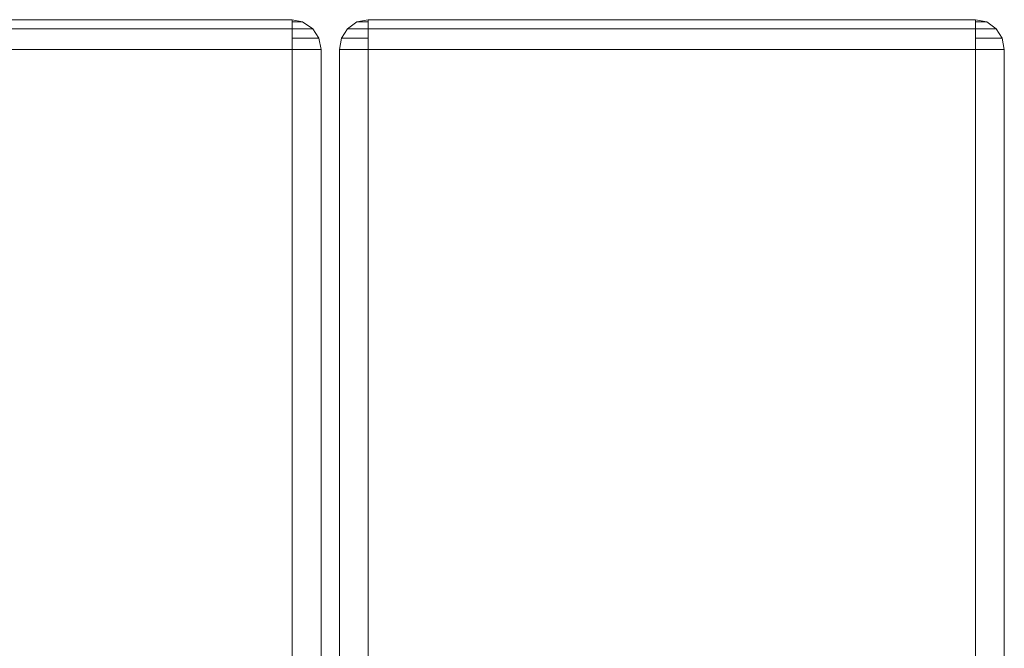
# Model space of a CAD drawing. Header units: millimetres. Extents: x 0 to 74930, y -1933 to 40510.
# Tile 48 of 256: x 36830 to 37033, y 11587 to 11716. Entities that reach past the tile are written whole.
import ezdxf

# ---------------------------------------------------------------- set-up
doc = ezdxf.new("R2010")
doc.units = ezdxf.units.MM
doc.header["$LTSCALE"] = 100
doc.layers.add('T--L9071_TERREIN_INR_Tafels', color=30, linetype='Continuous')

# ---------------------------------------------------------------- blocks, each defined once
blk = doc.blocks.new('Picknicktafel 180x160cm')
at = {"layer": 'T--L9071_TERREIN_INR_Tafels', "color": 30, "lineweight": 0}
for p, q in [((3.8, 1144.34), (1.9, 1143.07)), ((1.9, 1143.07), (3.8, 1144.34)), ((6.12, 1144.76), (3.8, 1144.34)), ((3.8, 1144.34), (6.12, 1144.76)), ((3.8, 1143.92), (3.8, 1144.34)), ((3.8, 1144.34), (3.8, 1143.92)), ((6.12, 1144.76), (6.12, 1144.34)), ((1794.09, 1144.76), (6.12, 1144.76)), ((1794.09, 1144.76), (6.12, 1144.76)), ((6.12, 1144.34), (6.12, 1144.76)), ((6.12, 1144.76), (1794.09, 1144.76)), ((6.12, 1144.76), (1794.09, 1144.76)), ((6.12, 1144.34), (6.12, 1143.07)), ((6.12, 1143.07), (6.12, 1144.34)), ((1.9, 1143.07), (0.42, 1141.18)), ((0.42, 1141.18), (1.9, 1143.07)), ((1.9, 1142.44), (1.9, 1143.07)), ((1.9, 1143.07), (1.9, 1142.44)), ((1.9, 1140.96), (1.9, 1142.44)), ((1.9, 1142.44), (1.9, 1140.96)), ((3.8, 1142.65), (3.8, 1143.92)), ((3.8, 1143.92), (3.8, 1142.65)), ((3.8, 1140.96), (3.8, 1142.65)), ((3.8, 1142.65), (3.8, 1140.96)), ((6.12, 1143.07), (6.12, 1141.18)), ((6.12, 1141.18), (6.12, 1143.07)), ((0.42, 1141.18), (0, 1138.85)), ((0, 1138.85), (0.42, 1141.18)), ((0.42, 1140.75), (0.42, 1141.18)), ((0.42, 1141.18), (0.42, 1140.75)), ((0.42, 1139.91), (0.42, 1140.75)), ((0.42, 1140.75), (0.42, 1139.91)), ((1.9, 1138.85), (1.9, 1140.96)), ((1.9, 1140.96), (1.9, 1138.85)), ((3.8, 1138.85), (3.8, 1140.96)), ((3.8, 1140.96), (3.8, 1138.85)), ((6.12, 1141.18), (6.12, 1138.85)), ((6.12, 1138.85), (6.12, 1141.18)), ((0.42, 1138.85), (0, 1138.85)), ((0, 1138.85), (0.42, 1138.85)), ((0, 1138.85), (0, 1013.67)), ((0, 1013.67), (0, 1138.85)), ((0.42, 1138.85), (0.42, 1139.91)), ((0.42, 1139.91), (0.42, 1138.85)), ((1.9, 1138.85), (0.42, 1138.85)), ((0.42, 1138.85), (1.9, 1138.85)), ((3.8, 1138.85), (1.9, 1138.85)), ((1.9, 1138.85), (3.8, 1138.85)), ((1.9, 1138.85), (1.9, 1013.67)), ((1.9, 1013.67), (1.9, 1138.85)), ((6.12, 1138.85), (3.8, 1138.85)), ((3.8, 1138.85), (6.12, 1138.85)), ((1794.09, 1138.85), (6.12, 1138.85)), ((6.12, 1013.67), (6.12, 1138.85)), ((1794.09, 1138.85), (6.12, 1138.85)), ((6.12, 1138.85), (6.12, 1013.67)), ((6.12, 1138.85), (1794.09, 1138.85)), ((6.12, 1138.85), (1794.09, 1138.85)), ((0, 1013.67), (0.42, 1013.67)), ((0.42, 1011.35), (0, 1013.67)), ((0, 1013.67), (0.42, 1011.35)), ((0.42, 1013.67), (0, 1013.67)), ((0.42, 1013.67), (1.9, 1013.67)), ((1.9, 1013.67), (0.42, 1013.67)), ((0.42, 1012.62), (0.42, 1013.67)), ((0.42, 1013.67), (0.42, 1012.62)), ((0.42, 1011.77), (0.42, 1012.62)), ((0.42, 1012.62), (0.42, 1011.77)), ((1.9, 1013.67), (3.8, 1013.67)), ((3.8, 1013.67), (1.9, 1013.67)), ((1.9, 1011.56), (1.9, 1013.67)), ((1.9, 1013.67), (1.9, 1011.56)), ((3.8, 1013.67), (6.12, 1013.67)), ((6.12, 1013.67), (3.8, 1013.67)), ((3.8, 1011.56), (3.8, 1013.67)), ((3.8, 1013.67), (3.8, 1011.56)), ((1794.09, 1013.67), (6.12, 1013.67)), ((6.12, 1013.67), (6.12, 1011.35)), ((1794.09, 1013.67), (6.12, 1013.67)), ((6.12, 1011.35), (6.12, 1013.67)), ((6.12, 1013.67), (1794.09, 1013.67)), ((6.12, 1013.67), (1794.09, 1013.67)), ((0.42, 1011.35), (0.42, 1011.77)), ((0.42, 1011.77), (0.42, 1011.35)), ((1.9, 1009.45), (0.42, 1011.35)), ((0.42, 1011.35), (1.9, 1009.45)), ((1.9, 1010.09), (1.9, 1011.56)), ((1.9, 1011.56), (1.9, 1010.09)), ((3.8, 1009.87), (3.8, 1011.56)), ((3.8, 1011.56), (3.8, 1009.87)), ((6.12, 1011.35), (6.12, 1009.45)), ((6.12, 1009.45), (6.12, 1011.35)), ((1.9, 1009.45), (1.9, 1010.09)), ((1.9, 1010.09), (1.9, 1009.45)), ((3.8, 1008.19), (1.9, 1009.45)), ((1.9, 1009.45), (3.8, 1008.19)), ((3.8, 1008.61), (3.8, 1009.87)), ((3.8, 1009.87), (3.8, 1008.61)), ((3.8, 1008.19), (3.8, 1008.61)), ((3.8, 1008.61), (3.8, 1008.19)), ((6.12, 1009.45), (6.12, 1008.19)), ((6.12, 1008.19), (6.12, 1009.45)), ((6.12, 1007.76), (3.8, 1008.19)), ((3.8, 1008.19), (6.12, 1007.76)), ((6.12, 1008.19), (6.12, 1007.76)), ((6.12, 1007.76), (6.12, 1008.19)), ((1794.09, 1007.76), (6.12, 1007.76)), ((6.12, 1007.76), (1794.09, 1007.76)), ((6.12, 1007.76), (1794.09, 1007.76)), ((6.12, 1007.76), (1794.09, 1007.76)), ((1.9, 1002.28), (0.42, 1000.16)), ((0.42, 1000.16), (1.9, 1002.28)), ((3.8, 1003.54), (1.9, 1002.28)), ((1.9, 1002.28), (3.8, 1003.54)), ((1.9, 1001.64), (1.9, 1002.28)), ((1.9, 1002.28), (1.9, 1001.64)), ((6.12, 1003.96), (3.8, 1003.54)), ((3.8, 1003.54), (6.12, 1003.96)), ((3.8, 1003.12), (3.8, 1003.54)), ((3.8, 1003.54), (3.8, 1003.12)), ((3.8, 1001.85), (3.8, 1003.12)), ((3.8, 1003.12), (3.8, 1001.85)), ((6.12, 1003.96), (6.12, 1003.54)), ((1794.09, 1003.96), (6.12, 1003.96)), ((1794.09, 1003.96), (6.12, 1003.96)), ((6.12, 1003.54), (6.12, 1003.96)), ((6.12, 1003.96), (1794.09, 1003.96)), ((6.12, 1003.96), (1794.09, 1003.96)), ((6.12, 1003.54), (6.12, 1002.28)), ((6.12, 1002.28), (6.12, 1003.54)), ((6.12, 1002.28), (6.12, 1000.16)), ((6.12, 1000.16), (6.12, 1002.28)), ((1.9, 1000.16), (1.9, 1001.64)), ((1.9, 1001.64), (1.9, 1000.16)), ((3.8, 1000.16), (3.8, 1001.85)), ((3.8, 1001.85), (3.8, 1000.16)), ((0.42, 1000.16), (0, 998.05)), ((0, 998.05), (0.42, 1000.16)), ((0.42, 999.95), (0.42, 1000.16)), ((0.42, 1000.16), (0.42, 999.95)), ((0.42, 999.11), (0.42, 999.95)), ((0.42, 999.95), (0.42, 999.11)), ((0.42, 998.05), (0.42, 999.11)), ((0.42, 999.11), (0.42, 998.05)), ((1.9, 998.05), (1.9, 1000.16)), ((1.9, 1000.16), (1.9, 998.05)), ((3.8, 998.05), (3.8, 1000.16)), ((3.8, 1000.16), (3.8, 998.05)), ((6.12, 1000.16), (6.12, 998.05)), ((6.12, 998.05), (6.12, 1000.16)), ((0.42, 998.05), (0, 998.05)), ((0, 998.05), (0.42, 998.05)), ((0, 998.05), (0, 872.87)), ((0, 872.87), (0, 998.05)), ((1.9, 998.05), (0.42, 998.05)), ((0.42, 998.05), (1.9, 998.05)), ((3.8, 998.05), (1.9, 998.05)), ((1.9, 998.05), (3.8, 998.05)), ((1.9, 998.05), (1.9, 872.87)), ((1.9, 872.87), (1.9, 998.05)), ((6.12, 998.05), (3.8, 998.05)), ((3.8, 998.05), (6.12, 998.05)), ((1794.09, 998.05), (6.12, 998.05)), ((6.12, 872.87), (6.12, 998.05)), ((1794.09, 998.05), (6.12, 998.05)), ((6.12, 998.05), (6.12, 872.87)), ((6.12, 998.05), (1794.09, 998.05)), ((6.12, 998.05), (1794.09, 998.05))]:
    blk.add_line(p, q, dxfattribs=at)

msp = doc.modelspace()

# ---------------------------------------------------------------- block references
at = {"layer": 'T--L9071_TERREIN_INR_Tafels', "rotation": 270}
msp.add_blockref('Picknicktafel 180x160cm', (35888.44, 11716.49), dxfattribs=at)

doc.saveas('drawing.dxf')
